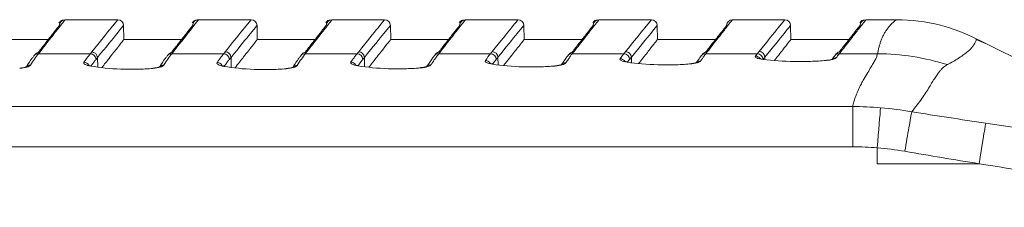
# Model space of a CAD drawing. Header units: millimetres. Extents: x 97 to 538, y 57 to 365.
# Tile 26 of 44: x 359.57 to 393.29, y 295.23 to 301.65. Entities that reach past the tile are written whole.
import ezdxf

# ---------------------------------------------------------------- set-up
doc = ezdxf.new("R2010")
doc.units = ezdxf.units.MM

msp = doc.modelspace()

# ---------------------------------------------------------------- linework, layer by layer
at = {"color": 7, "linetype": 'Continuous', "lineweight": 15}
for p, q in [((361.125, 301.651), (361.123, 301.649)), ((362.926, 301.651), (361.125, 301.651)), ((367.495, 301.651), (365.691, 301.651)), ((370.263, 301.651), (370.261, 301.649)), ((372.064, 301.651), (370.263, 301.651)), ((374.834, 301.651), (374.832, 301.649)), ((376.632, 301.651), (374.834, 301.651)), ((379.406, 301.651), (379.404, 301.649)), ((381.201, 301.651), (379.406, 301.651)), ((383.977, 301.651), (383.975, 301.649)), ((385.77, 301.651), (383.977, 301.651)), ((388.548, 301.651), (388.547, 301.649)), ((389.598, 301.651), (388.548, 301.651)), ((363.126, 301.455), (363.135, 300.972)), ((367.695, 301.455), (367.703, 300.972)), ((372.263, 301.455), (372.272, 300.972)), ((376.832, 301.455), (376.841, 300.972)), ((381.401, 301.455), (381.409, 300.972)), ((385.97, 301.455), (385.978, 300.972)), ((360.545, 300.972), (358.571, 300.972)), ((365.111, 300.972), (363.135, 300.972)), ((369.682, 300.972), (367.703, 300.972)), ((374.254, 300.972), (372.272, 300.972)), ((378.825, 300.972), (376.841, 300.972)), ((383.397, 300.972), (381.409, 300.972)), ((387.968, 300.972), (385.978, 300.972)), ((392.637, 300.839), (392.326, 300.978)), ((361.983, 300.487), (360.211, 300.487)), ((366.551, 300.487), (364.777, 300.487)), ((371.12, 300.487), (369.348, 300.487)), ((375.689, 300.487), (373.92, 300.487)), ((380.257, 300.487), (378.491, 300.487)), ((384.826, 300.487), (383.063, 300.487)), ((388.946, 300.487), (387.635, 300.487)), ((362.232, 300.357), (362.238, 300.031)), ((366.803, 300.359), (366.809, 300.021)), ((371.373, 300.362), (371.379, 300.044)), ((375.944, 300.364), (375.949, 300.106)), ((380.515, 300.367), (380.518, 300.18)), ((385.086, 300.369), (385.087, 300.308)), ((388.087, 298.68), (348.776, 298.68)), ((348.521, 297.299), (388.094, 297.299)), ((388.938, 296.72), (388.938, 297.266)), ((388.938, 296.72), (392.427, 296.72))]:
    msp.add_line(p, q, dxfattribs=at)
at = {"color": 7, "linetype": 'Continuous', "lineweight": 15, "flags": 128}
for points in [[(382.502, 300.14), (382.505, 300.14), (382.519, 300.135)], [(387.169, 300.259), (387.171, 300.259), (387.187, 300.255)], [(364.131, 299.983), (364.118, 299.989), (364.115, 299.989)], [(368.677, 299.978), (368.68, 299.978), (368.694, 299.972)], [(373.274, 300.007), (373.277, 300.007), (373.291, 300.001)], [(377.907, 300.066), (377.892, 300.071), (377.889, 300.071)], [(389.048, 298.638), (389.04, 298.537), (389.03, 298.41), (389.018, 298.259), (389.004, 298.087), (388.989, 297.897), (388.972, 297.694), (388.955, 297.482), (388.938, 297.266)], [(392.65, 298.11), (392.635, 298.017), (392.615, 297.893), (392.591, 297.742), (392.563, 297.568), (392.532, 297.374), (392.498, 297.164), (392.463, 296.944), (392.427, 296.72)]]:
    msp.add_lwpolyline(points, dxfattribs=at)
at = {"color": 7, "linetype": 'Continuous', "lineweight": 15}
for centre, radius, start, end in [((361.125, 301.451), 0.2, 90.0001, 179), ((362.926, 301.451), 0.2, 1, 90), ((365.691, 301.451), 0.2, 141.6753, 179), ((365.691, 301.451), 0.2, 90, 141.6753), ((367.495, 301.451), 0.2, 1, 90), ((370.263, 301.451), 0.2, 90.0001, 179), ((372.064, 301.451), 0.2, 1, 89.9999), ((374.834, 301.451), 0.2, 90.0001, 179), ((376.632, 301.451), 0.2, 1, 90), ((379.406, 301.451), 0.2, 90.0001, 179), ((381.201, 301.451), 0.2, 1, 90), ((383.977, 301.451), 0.2, 90, 179), ((385.77, 301.451), 0.2, 1, 90), ((388.548, 301.451), 0.2, 90, 179), ((360.205, 300.293), 0.193, 88.3247, 142.1476), ((360.245, 300.344), 0.194, 88.4101, 141.5501), ((361.977, 300.283), 0.204, 2.8511, 88.4465), ((362.029, 300.347), 0.203, 2.7497, 88.535), ((364.771, 300.294), 0.193, 88.2974, 142.1785), ((364.813, 300.347), 0.193, 88.3739, 141.5825), ((366.546, 300.283), 0.204, 2.8533, 88.4443), ((366.6, 300.35), 0.203, 2.7439, 88.5374), ((369.343, 300.293), 0.193, 88.3234, 142.1889), ((369.387, 300.349), 0.194, 88.4148, 141.5484), ((371.115, 300.283), 0.204, 2.8533, 88.4443), ((371.17, 300.352), 0.203, 2.7422, 88.5402), ((373.914, 300.293), 0.193, 88.3269, 142.1444), ((373.96, 300.351), 0.194, 88.4148, 141.5484), ((375.683, 300.283), 0.204, 2.8522, 88.4448), ((375.741, 300.355), 0.203, 2.7393, 88.5448), ((378.486, 300.293), 0.193, 88.3262, 142.0506), ((378.534, 300.354), 0.194, 88.4087, 141.5856), ((380.252, 300.283), 0.204, 2.8523, 88.4443), ((380.312, 300.357), 0.203, 2.7295, 88.5517), ((383.057, 300.293), 0.193, 88.3289, 141.9342), ((383.107, 300.356), 0.194, 88.4193, 141.5793), ((384.82, 300.283), 0.204, 2.8523, 88.4443), ((384.882, 300.36), 0.203, 2.7324, 88.5455), ((387.629, 300.293), 0.193, 88.3298, 141.7809), ((387.681, 300.359), 0.194, 88.4199, 141.6003), ((361.757, 299.987), 0.207, 32.3803, 87.7726), ((366.321, 299.979), 0.207, 37.1456, 87.7622), ((370.902, 299.997), 0.206, 37.1064, 87.7973), ((375.507, 300.05), 0.206, 32.3411, 87.9), ((378.259, 299.979), 0.193, 87.6621, 133.8972), ((380.121, 300.112), 0.205, 36.8555, 88.0281), ((382.875, 300.044), 0.193, 87.7891, 132.8029), ((384.757, 300.202), 0.205, 37.1287, 88.2076), ((387.524, 300.154), 0.194, 88.0516, 130.011), ((359.927, 299.902), 0.192, 87.4132, 135.6554), ((364.493, 299.902), 0.191, 87.3575, 136.0725), ((369.058, 299.892), 0.191, 87.3685, 135.7617), ((373.647, 299.919), 0.192, 87.4177, 135.6318)]:
    msp.add_arc(centre, radius, start, end, dxfattribs=at)
for points, knots in [([(361.123, 301.649), (361.113, 301.636), (361.092, 301.61), (360.922, 301.394), (360.656, 301.055), (360.386, 300.71), (360.251, 300.538)], [0, 0, 0, 0, 0.242282, 0.493064, 0.746151, 1, 1, 1, 1]), ([(361.078, 301.639), (361.056, 301.637), (360.986, 301.632), (360.952, 301.583), (360.925, 301.56), (360.91, 301.546)], [0, 0, 0, 0, 0.1548, 0.489976, 1, 1, 1, 1]), ([(362.034, 300.55), (362.328, 300.914), (362.551, 301.19), (362.851, 301.559), (362.926, 301.651), (362.926, 301.651)], [0, 0, 0, 0, 0.5, 0.5, 1, 1, 1, 1]), ([(365.691, 301.651), (365.691, 301.651), (365.618, 301.558), (365.325, 301.186), (365.107, 300.908), (364.819, 300.54)], [0, 0, 0, 0, 0.5, 0.5, 1, 1, 1, 1]), ([(365.646, 301.639), (365.624, 301.637), (365.554, 301.633), (365.519, 301.589), (365.489, 301.547), (365.477, 301.547), (365.477, 301.547)], [0, 0, 0, 0, 0.151436, 0.491438, 0.99995, 1, 1, 1, 1]), ([(366.605, 300.553), (366.898, 300.916), (367.121, 301.191), (367.42, 301.559), (367.495, 301.651), (367.495, 301.651)], [0, 0, 0, 0, 0.5, 0.5, 1, 1, 1, 1]), ([(370.261, 301.649), (370.251, 301.636), (370.23, 301.61), (370.061, 301.395), (369.796, 301.058), (369.527, 300.714), (369.392, 300.543)], [0, 0, 0, 0, 0.242277, 0.493069, 0.746155, 1, 1, 1, 1]), ([(370.219, 301.638), (370.198, 301.638), (370.127, 301.636), (370.092, 301.584), (370.063, 301.568), (370.049, 301.549), (370.049, 301.549)], [0, 0, 0, 0, 0.147334, 0.49295, 0.999594, 1, 1, 1, 1]), ([(371.176, 300.555), (371.468, 300.918), (371.69, 301.192), (371.988, 301.559), (372.064, 301.651), (372.064, 301.651)], [0, 0, 0, 0, 0.5, 0.5, 1, 1, 1, 1]), ([(374.832, 301.649), (374.822, 301.636), (374.801, 301.61), (374.631, 301.393), (374.366, 301.057), (374.099, 300.716), (373.966, 300.545)], [0, 0, 0, 0, 0.243925, 0.495579, 0.747417, 1, 1, 1, 1]), ([(374.791, 301.638), (374.771, 301.638), (374.7, 301.637), (374.663, 301.584), (374.636, 301.57), (374.621, 301.55), (374.621, 301.55)], [0, 0, 0, 0, 0.145001, 0.49405, 0.999875, 1, 1, 1, 1]), ([(375.746, 300.558), (376.038, 300.919), (376.26, 301.193), (376.557, 301.559), (376.632, 301.651), (376.632, 301.651)], [0, 0, 0, 0, 0.5, 0.5, 1, 1, 1, 1]), ([(379.404, 301.649), (379.393, 301.636), (379.373, 301.61), (379.202, 301.392), (378.937, 301.056), (378.672, 300.717), (378.539, 300.548)], [0, 0, 0, 0, 0.244999, 0.497735, 0.748499, 1, 1, 1, 1]), ([(379.363, 301.638), (379.343, 301.638), (379.272, 301.638), (379.235, 301.586), (379.208, 301.564), (379.193, 301.551)], [0, 0, 0, 0, 0.14443, 0.494873, 1, 1, 1, 1]), ([(380.317, 300.56), (380.608, 300.921), (380.829, 301.194), (381.126, 301.56), (381.201, 301.651), (381.201, 301.651)], [0, 0, 0, 0, 0.5, 0.5, 1, 1, 1, 1]), ([(383.975, 301.649), (383.965, 301.636), (383.944, 301.61), (383.773, 301.392), (383.509, 301.056), (383.245, 300.719), (383.113, 300.55)], [0, 0, 0, 0, 0.245796, 0.49934, 0.749306, 1, 1, 1, 1]), ([(384.888, 300.563), (385.178, 300.923), (385.399, 301.195), (385.695, 301.56), (385.77, 301.651), (385.77, 301.651)], [0, 0, 0, 0, 0.5, 0.5, 1, 1, 1, 1]), ([(388.547, 301.649), (388.537, 301.636), (388.516, 301.61), (388.346, 301.394), (388.083, 301.06), (387.819, 300.722), (387.686, 300.553)], [0, 0, 0, 0, 0.244272, 0.4963, 0.74778, 1, 1, 1, 1]), ([(388.507, 301.638), (388.487, 301.638), (388.416, 301.639), (388.379, 301.587), (388.352, 301.565), (388.337, 301.552)], [0, 0, 0, 0, 0.1408798, 0.4968588, 1, 1, 1, 1]), ([(388.946, 300.487), (388.953, 300.526), (388.967, 300.607), (388.996, 300.723), (389.031, 300.84), (389.072, 300.955), (389.119, 301.067), (389.173, 301.174), (389.232, 301.275), (389.319, 301.395), (389.416, 301.502), (389.504, 301.579), (389.556, 301.622), (389.587, 301.647), (389.594, 301.65), (389.598, 301.651)], [0, 0, 0, 0, 0.051312, 0.105945, 0.163903, 0.225187, 0.289798, 0.357738, 0.429008, 0.503609, 0.649119, 0.75219, 0.834116, 0.916713, 1, 1, 1, 1]), ([(360.198, 300.529), (360.28, 300.634), (360.496, 300.909), (360.721, 301.196), (360.894, 301.416), (360.915, 301.442), (360.925, 301.455)], [0, 0, 0, 0, 0.1728495, 0.450537, 0.7248507, 1, 1, 1, 1]), ([(363.126, 301.455), (363.126, 301.455), (363.05, 301.362), (362.75, 300.994), (362.527, 300.72), (362.232, 300.357)], [0, 0, 0, 0, 0.5, 0.5, 1, 1, 1, 1]), ([(364.765, 300.531), (364.847, 300.636), (365.063, 300.91), (365.287, 301.196), (365.46, 301.416), (365.481, 301.442), (365.491, 301.455)], [0, 0, 0, 0, 0.173044, 0.450662, 0.724914, 1, 1, 1, 1]), ([(367.695, 301.455), (367.695, 301.455), (367.619, 301.363), (367.32, 300.996), (367.097, 300.721), (366.803, 300.359)], [0, 0, 0, 0, 0.5, 0.5, 1, 1, 1, 1]), ([(369.339, 300.534), (369.421, 300.639), (369.635, 300.912), (369.859, 301.197), (370.032, 301.416), (370.052, 301.442), (370.063, 301.455)], [0, 0, 0, 0, 0.172449, 0.450262, 0.724715, 1, 1, 1, 1]), ([(372.263, 301.455), (372.263, 301.455), (372.188, 301.363), (371.89, 300.996), (371.667, 300.723), (371.373, 300.362)], [0, 0, 0, 0, 0.5, 0.5, 1, 1, 1, 1]), ([(373.912, 300.536), (373.994, 300.64), (374.206, 300.911), (374.43, 301.196), (374.603, 301.416), (374.624, 301.442), (374.634, 301.455)], [0, 0, 0, 0, 0.1709353, 0.4474299, 0.7237157, 1, 1, 1, 1]), ([(376.832, 301.455), (376.832, 301.455), (376.757, 301.363), (376.459, 300.998), (376.237, 300.725), (375.944, 300.364)], [0, 0, 0, 0, 0.5, 0.5, 1, 1, 1, 1]), ([(378.486, 300.539), (378.566, 300.641), (378.777, 300.91), (379, 301.194), (379.174, 301.416), (379.195, 301.442), (379.206, 301.455)], [0, 0, 0, 0, 0.168825, 0.444985, 0.722493, 1, 1, 1, 1]), ([(381.401, 301.455), (381.401, 301.455), (381.326, 301.363), (381.029, 300.999), (380.807, 300.726), (380.515, 300.367)], [0, 0, 0, 0, 0.5, 0.5, 1, 1, 1, 1]), ([(383.059, 300.541), (383.139, 300.642), (383.348, 300.91), (383.571, 301.194), (383.746, 301.415), (383.767, 301.442), (383.777, 301.455)], [0, 0, 0, 0, 0.167787, 0.443112, 0.721557, 1, 1, 1, 1]), ([(385.97, 301.455), (385.97, 301.455), (385.895, 301.363), (385.598, 301), (385.377, 300.728), (385.086, 300.369)], [0, 0, 0, 0, 0.5, 0.5, 1, 1, 1, 1]), ([(387.633, 300.544), (387.712, 300.645), (387.923, 300.914), (388.145, 301.197), (388.318, 301.416), (388.338, 301.442), (388.349, 301.455)], [0, 0, 0, 0, 0.169174, 0.446263, 0.723132, 1, 1, 1, 1]), ([(362.379, 300.013), (362.466, 300.122), (362.687, 300.404), (362.921, 300.701), (363.102, 300.931), (363.124, 300.958), (363.135, 300.972)], [0, 0, 0, 0, 0.174561, 0.447665, 0.723381, 1, 1, 1, 1]), ([(366.941, 300.003), (367.045, 300.136), (367.298, 300.459), (367.526, 300.747), (367.678, 300.94), (367.695, 300.961), (367.703, 300.972)], [0, 0, 0, 0, 0.211769, 0.515995, 0.757691, 1, 1, 1, 1]), ([(371.526, 300.025), (371.61, 300.131), (371.828, 300.409), (372.06, 300.703), (372.24, 300.931), (372.261, 300.958), (372.272, 300.972)], [0, 0, 0, 0, 0.170872, 0.445206, 0.722152, 1, 1, 1, 1]), ([(376.141, 300.083), (376.209, 300.169), (376.41, 300.425), (376.628, 300.702), (376.808, 300.931), (376.83, 300.958), (376.841, 300.972)], [0, 0, 0, 0, 0.143898, 0.427161, 0.713116, 1, 1, 1, 1]), ([(380.764, 300.152), (380.813, 300.215), (380.994, 300.445), (381.197, 300.702), (381.377, 300.931), (381.399, 300.958), (381.409, 300.972)], [0, 0, 0, 0, 0.109299, 0.404015, 0.701525, 1, 1, 1, 1]), ([(385.414, 300.256), (385.435, 300.283), (385.586, 300.474), (385.764, 300.7), (385.947, 300.932), (385.968, 300.958), (385.978, 300.972)], [0, 0, 0, 0, 0.050742, 0.364839, 0.681906, 1, 1, 1, 1]), ([(392.328, 300.995), (392.328, 300.994), (392.328, 300.993), (392.327, 300.982), (392.323, 300.959), (392.309, 300.911), (392.273, 300.835), (392.206, 300.732), (392.121, 300.638), (392.009, 300.538), (391.874, 300.435), (391.717, 300.329), (391.542, 300.223), (391.404, 300.149), (391.337, 300.113)], [0, 0, 0, 0, 0.046215, 0.102861, 0.169905, 0.247316, 0.399714, 0.495101, 0.590605, 0.681475, 0.767783, 0.849596, 0.92698, 1, 1, 1, 1]), ([(360.094, 300.464), (360.084, 300.453), (360.071, 300.436), (360.057, 300.418), (360.053, 300.413)], [0, 0, 0, 0, 0.70002, 1, 1, 1, 1]), ([(361.765, 300.193), (361.789, 300.228), (361.813, 300.261), (361.836, 300.294), (361.861, 300.329), (361.886, 300.362), (361.911, 300.394), (361.935, 300.427), (361.959, 300.457), (361.983, 300.487)], [0, 0, 0, 0, 0.000463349, 0.000463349, 0.000463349, 0.00096533, 0.00096533, 0.00096533, 0.00146748, 0.00146748, 0.00146748, 0.00146748]), ([(364.662, 300.467), (364.652, 300.455), (364.638, 300.437), (364.624, 300.418), (364.619, 300.413)], [0, 0, 0, 0, 0.70002, 1, 1, 1, 1]), ([(366.329, 300.185), (366.353, 300.221), (366.378, 300.256), (366.402, 300.289), (366.427, 300.325), (366.453, 300.359), (366.478, 300.392), (366.503, 300.425), (366.527, 300.457), (366.551, 300.487)], [0, 0, 0, 0, 0.000476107, 0.000476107, 0.000476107, 0.000989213, 0.000989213, 0.000989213, 0.001502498, 0.001502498, 0.001502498, 0.001502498]), ([(369.235, 300.469), (369.225, 300.456), (369.211, 300.438), (369.195, 300.418), (369.191, 300.413)], [0, 0, 0, 0, 0.700024, 1, 1, 1, 1]), ([(370.91, 300.204), (370.934, 300.238), (370.957, 300.271), (370.98, 300.302), (371.004, 300.336), (371.028, 300.368), (371.051, 300.398), (371.074, 300.429), (371.097, 300.459), (371.12, 300.487)], [0, 0, 0, 0, 0.000459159, 0.000459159, 0.000459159, 0.000939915, 0.000939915, 0.000939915, 0.001420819, 0.001420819, 0.001420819, 0.001420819]), ([(373.92, 300.487), (373.895, 300.455), (373.87, 300.421), (373.845, 300.386), (373.819, 300.351), (373.793, 300.315), (373.766, 300.276), (373.73, 300.224), (373.694, 300.169), (373.656, 300.111)], [0, 0, 0, 0, 0.00054291, 0.00054291, 0.00054291, 0.001085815, 0.001085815, 0.001085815, 0.001823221, 0.001823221, 0.001823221, 0.001823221]), ([(373.809, 300.472), (373.798, 300.458), (373.783, 300.439), (373.767, 300.419), (373.762, 300.412)], [0, 0, 0, 0, 0.700038, 1, 1, 1, 1]), ([(378.491, 300.487), (378.47, 300.458), (378.447, 300.429), (378.425, 300.398), (378.402, 300.368), (378.379, 300.335), (378.356, 300.302), (378.327, 300.261), (378.297, 300.217), (378.267, 300.171)], [0, 0, 0, 0, 0.000481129, 0.000481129, 0.000481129, 0.000962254, 0.000962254, 0.000962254, 0.001562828, 0.001562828, 0.001562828, 0.001562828]), ([(378.382, 300.474), (378.375, 300.465), (378.359, 300.445), (378.343, 300.424), (378.334, 300.412)], [0, 0, 0, 0, 0.437506, 1, 1, 1, 1]), ([(380.128, 300.318), (380.145, 300.34), (380.161, 300.363), (380.177, 300.384), (380.205, 300.42), (380.231, 300.454), (380.257, 300.487)], [0, 0, 0, 0, 0.0003318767, 0.0003318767, 0.0003318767, 0.0008874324, 0.0008874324, 0.0008874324, 0.0008874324]), ([(383.063, 300.487), (383.044, 300.463), (383.025, 300.438), (383.006, 300.412), (382.986, 300.385), (382.966, 300.356), (382.945, 300.327), (382.925, 300.298), (382.904, 300.268), (382.883, 300.237)], [0, 0, 0, 0, 0.000410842, 0.000410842, 0.000410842, 0.000839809, 0.000839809, 0.000839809, 0.001268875, 0.001268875, 0.001268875, 0.001268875]), ([(382.955, 300.477), (382.949, 300.469), (382.933, 300.448), (382.916, 300.426), (382.905, 300.413)], [0, 0, 0, 0, 0.3702595, 1, 1, 1, 1]), ([(384.826, 300.487), (384.836, 300.5), (384.847, 300.512), (384.857, 300.525), (384.867, 300.538), (384.877, 300.55), (384.888, 300.563)], [0, 0, 0, 0, 0.0002208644, 0.0002208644, 0.0002208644, 0.0004417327, 0.0004417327, 0.0004417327, 0.0004417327]), ([(387.529, 300.479), (387.524, 300.472), (387.506, 300.451), (387.489, 300.428), (387.477, 300.413)], [0, 0, 0, 0, 0.3038617, 1, 1, 1, 1]), ([(387.635, 300.487), (387.622, 300.47), (387.609, 300.453), (387.596, 300.436), (387.574, 300.408), (387.553, 300.378), (387.531, 300.347)], [0, 0, 0, 0, 0.000281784, 0.000281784, 0.000281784, 0.0007409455, 0.0007409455, 0.0007409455, 0.0007409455]), ([(388.087, 298.68), (388.101, 298.732), (388.13, 298.838), (388.183, 298.993), (388.244, 299.15), (388.313, 299.307), (388.391, 299.464), (388.494, 299.647), (388.61, 299.841), (388.723, 300.03), (388.814, 300.184), (388.881, 300.308), (388.928, 300.407), (388.94, 300.461), (388.946, 300.487)], [0, 0, 0, 0, 0.062892, 0.12903, 0.19843, 0.2711, 0.347051, 0.426291, 0.552602, 0.666586, 0.76827, 0.857692, 0.934906, 1, 1, 1, 1]), ([(360.053, 300.412), (360.033, 300.386), (359.948, 300.279), (359.856, 300.137), (359.787, 300.03)], [0, 0, 0, 0, 0.2432837, 1, 1, 1, 1]), ([(362, 300.063), (361.912, 300.077), (361.844, 300.098), (361.762, 300.144), (361.749, 300.169), (361.765, 300.193)], [0, 0, 0, 0, 0.5, 0.5, 1, 1, 1, 1]), ([(362.181, 300.293), (362.159, 300.266), (362.113, 300.208), (362.056, 300.133), (362.021, 300.084), (362.012, 300.071)], [0, 0, 0, 0, 0.402229, 0.840901, 1, 1, 1, 1]), ([(362.232, 300.357), (362.232, 300.357), (362.232, 300.357), (362.232, 300.357), (362.215, 300.336), (362.198, 300.315), (362.181, 300.293)], [-0.00000006, -0.00000006, -0.00000006, -0.00000006, 0, 0, 0, 0.0003678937, 0.0003678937, 0.0003678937, 0.0003678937]), ([(364.619, 300.412), (364.599, 300.386), (364.514, 300.279), (364.422, 300.137), (364.353, 300.03)], [0, 0, 0, 0, 0.243692, 1, 1, 1, 1]), ([(366.562, 300.054), (366.474, 300.069), (366.406, 300.09), (366.325, 300.136), (366.312, 300.161), (366.329, 300.185)], [0, 0, 0, 0, 0.5, 0.5, 1, 1, 1, 1]), ([(366.749, 300.293), (366.727, 300.265), (366.68, 300.206), (366.621, 300.128), (366.584, 300.076), (366.574, 300.062)], [0, 0, 0, 0, 0.399249, 0.8324, 1, 1, 1, 1]), ([(366.803, 300.359), (366.803, 300.359), (366.803, 300.359), (366.803, 300.359), (366.785, 300.338), (366.767, 300.316), (366.749, 300.293)], [-0.00000006, -0.00000006, -0.00000006, -0.00000006, 0, 0, 0, 0.0003826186, 0.0003826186, 0.0003826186, 0.0003826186]), ([(369.191, 300.411), (369.17, 300.385), (369.083, 300.275), (368.988, 300.129), (368.916, 300.018)], [0, 0, 0, 0, 0.242078, 1, 1, 1, 1]), ([(371.152, 300.072), (371.062, 300.087), (370.991, 300.108), (370.907, 300.154), (370.893, 300.179), (370.91, 300.204)], [0, 0, 0, 0, 0.5, 0.5, 1, 1, 1, 1]), ([(371.318, 300.293), (371.296, 300.266), (371.251, 300.21), (371.197, 300.139), (371.165, 300.093), (371.157, 300.081)], [0, 0, 0, 0, 0.416818, 0.85619, 1, 1, 1, 1]), ([(371.373, 300.362), (371.373, 300.362), (371.373, 300.362), (371.373, 300.362), (371.355, 300.339), (371.337, 300.316), (371.318, 300.293)], [-0.00000006, -0.00000006, -0.00000006, -0.00000006, 0, 0, 0, 0.0003973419, 0.0003973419, 0.0003973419, 0.0003973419]), ([(373.762, 300.412), (373.742, 300.387), (373.664, 300.288), (373.578, 300.154), (373.514, 300.055)], [0, 0, 0, 0, 0.253243, 1, 1, 1, 1]), ([(375.763, 300.128), (375.671, 300.142), (375.599, 300.162), (375.513, 300.207), (375.498, 300.232), (375.515, 300.255)], [0, 0, 0, 0, 0.5, 0.5, 1, 1, 1, 1]), ([(375.797, 300.132), (375.776, 300.135), (375.721, 300.143), (375.672, 300.157), (375.647, 300.169), (375.649, 300.167), (375.65, 300.167)], [0, 0, 0, 0, 0.246413, 0.636702, 0.923254, 1, 1, 1, 1]), ([(377.907, 300.066), (377.729, 300.051), (377.548, 300.041), (377.18, 300.031), (376.99, 300.031), (376.438, 300.048), (376.079, 300.08), (375.763, 300.128)], [0, 0, 0, 0, 0.25, 0.25, 0.5, 0.5, 1, 1, 1, 1]), ([(375.886, 300.293), (375.849, 300.247), (375.81, 300.198), (375.768, 300.14), (375.766, 300.137)], [0, 0, 0, 0, 0.940713, 1, 1, 1, 1]), ([(375.944, 300.364), (375.944, 300.364), (375.944, 300.364), (375.944, 300.364), (375.925, 300.341), (375.906, 300.317), (375.886, 300.293)], [-0.00000006, -0.00000006, -0.00000006, -0.00000006, 0, 0, 0, 0.0004120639, 0.0004120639, 0.0004120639, 0.0004120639]), ([(378.114, 300.103), (378.117, 300.107), (378.128, 300.119), (378.134, 300.121), (378.127, 300.117), (378.094, 300.105), (378.023, 300.088), (377.947, 300.076), (377.896, 300.072), (377.889, 300.071)], [0, 0, 0, 0, 0.053728, 0.169817, 0.292894, 0.461671, 0.680729, 0.957357, 1, 1, 1, 1]), ([(378.267, 300.171), (378.252, 300.148), (378.21, 300.126), (378.085, 300.089), (378.002, 300.074), (377.907, 300.066)], [0, 0, 0, 0, 0.5, 0.5, 1, 1, 1, 1]), ([(378.334, 300.412), (378.317, 300.39), (378.25, 300.306), (378.178, 300.196), (378.124, 300.114)], [0, 0, 0, 0, 0.2565823, 1, 1, 1, 1]), ([(380.375, 300.197), (380.284, 300.21), (380.213, 300.229), (380.127, 300.272), (380.112, 300.296), (380.128, 300.318)], [0, 0, 0, 0, 0.5, 0.5, 1, 1, 1, 1]), ([(380.408, 300.2), (380.387, 300.203), (380.332, 300.211), (380.283, 300.224), (380.257, 300.236), (380.26, 300.234), (380.26, 300.234)], [0, 0, 0, 0, 0.243219, 0.636556, 0.920942, 1, 1, 1, 1]), ([(382.519, 300.135), (382.341, 300.121), (382.16, 300.111), (381.791, 300.102), (381.602, 300.103), (381.05, 300.119), (380.691, 300.151), (380.375, 300.197)], [0, 0, 0, 0, 0.25, 0.25, 0.5, 0.5, 1, 1, 1, 1]), ([(380.455, 300.293), (380.44, 300.274), (380.417, 300.246), (380.393, 300.214), (380.385, 300.204)], [0, 0, 0, 0, 0.6805424, 1, 1, 1, 1]), ([(380.515, 300.367), (380.515, 300.367), (380.515, 300.367), (380.515, 300.367), (380.495, 300.343), (380.475, 300.318), (380.455, 300.293)], [-0.00000006, -0.00000006, -0.00000006, -0.00000006, 0, 0, 0, 0.0004267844, 0.0004267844, 0.0004267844, 0.0004267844]), ([(382.75, 300.188), (382.749, 300.187), (382.747, 300.186), (382.716, 300.174), (382.649, 300.158), (382.57, 300.146), (382.514, 300.142), (382.502, 300.141)], [0, 0, 0, 0, 0.122717, 0.318623, 0.579371, 0.90859, 1, 1, 1, 1]), ([(382.883, 300.237), (382.868, 300.215), (382.826, 300.193), (382.699, 300.157), (382.615, 300.143), (382.519, 300.135)], [0, 0, 0, 0, 0.5, 0.5, 1, 1, 1, 1]), ([(382.905, 300.412), (382.891, 300.395), (382.837, 300.325), (382.778, 300.238), (382.735, 300.174)], [0, 0, 0, 0, 0.257098, 1, 1, 1, 1]), ([(385.03, 300.293), (384.934, 300.305), (384.857, 300.323), (384.764, 300.364), (384.747, 300.386), (384.764, 300.407)], [0, 0, 0, 0, 0.5, 0.5, 1, 1, 1, 1]), ([(385.058, 300.296), (385.035, 300.299), (384.976, 300.306), (384.92, 300.32), (384.889, 300.332), (384.89, 300.331), (384.89, 300.331)], [0, 0, 0, 0, 0.240666, 0.617696, 0.894008, 1, 1, 1, 1]), ([(385.086, 300.369), (385.086, 300.369), (385.086, 300.369), (385.086, 300.369), (385.075, 300.357), (385.065, 300.344), (385.055, 300.332), (385.045, 300.319), (385.034, 300.306), (385.024, 300.293)], [-0.00000006, -0.00000006, -0.00000006, -0.00000006, 0, 0, 0, 0.0002207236, 0.0002207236, 0.0002207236, 0.0004415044, 0.0004415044, 0.0004415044, 0.0004415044]), ([(387.187, 300.255), (387.011, 300.24), (386.832, 300.23), (386.464, 300.218), (386.274, 300.216), (385.719, 300.227), (385.354, 300.253), (385.03, 300.293)], [0, 0, 0, 0, 0.25, 0.25, 0.5, 0.5, 1, 1, 1, 1]), ([(387.403, 300.302), (387.403, 300.302), (387.403, 300.302), (387.378, 300.292), (387.318, 300.278), (387.242, 300.265), (387.184, 300.261), (387.169, 300.259)], [0, 0, 0, 0, 0.097649, 0.288202, 0.546047, 0.880157, 1, 1, 1, 1]), ([(387.477, 300.413), (387.468, 300.402), (387.443, 300.37), (387.416, 300.332), (387.398, 300.307)], [0, 0, 0, 0, 0.334475, 1, 1, 1, 1]), ([(359.936, 300.094), (359.92, 300.069), (359.877, 300.046), (359.749, 300.007), (359.663, 299.991), (359.566, 299.983)], [0, 0, 0, 0, 0.5, 0.5, 1, 1, 1, 1]), ([(359.797, 300.04), (359.798, 300.04), (359.8, 300.042), (359.789, 300.035), (359.756, 300.024), (359.684, 300.005), (359.611, 299.996), (359.572, 299.992)], [0, 0, 0, 0, 0.0031714, 0.1632315, 0.383447, 0.6662948, 1, 1, 1, 1]), ([(362.037, 300.066), (362.017, 300.07), (361.965, 300.078), (361.921, 300.091), (361.899, 300.103), (361.902, 300.101), (361.903, 300.1)], [0, 0, 0, 0, 0.248386, 0.652848, 0.947113, 1, 1, 1, 1]), ([(364.131, 299.983), (363.953, 299.968), (363.771, 299.959), (363.402, 299.951), (363.213, 299.953), (362.664, 299.974), (362.309, 300.011), (362, 300.063)], [0, 0, 0, 0, 0.25, 0.25, 0.5, 0.5, 1, 1, 1, 1]), ([(364.502, 300.094), (364.486, 300.069), (364.443, 300.045), (364.314, 300.006), (364.229, 299.991), (364.131, 299.983)], [0, 0, 0, 0, 0.5, 0.5, 1, 1, 1, 1]), ([(364.363, 300.04), (364.363, 300.04), (364.366, 300.042), (364.355, 300.034), (364.322, 300.023), (364.249, 300.004), (364.176, 299.996), (364.137, 299.991)], [0, 0, 0, 0, 0.004034, 0.164174, 0.384714, 0.667833, 1, 1, 1, 1]), ([(366.6, 300.057), (366.58, 300.061), (366.528, 300.069), (366.485, 300.083), (366.463, 300.094), (366.466, 300.092), (366.466, 300.092)], [0, 0, 0, 0, 0.24848, 0.653741, 0.949272, 1, 1, 1, 1]), ([(368.694, 299.972), (368.515, 299.957), (368.333, 299.948), (367.964, 299.941), (367.774, 299.943), (367.225, 299.964), (366.871, 300.001), (366.562, 300.054)], [0, 0, 0, 0, 0.25, 0.25, 0.5, 0.5, 1, 1, 1, 1]), ([(369.067, 300.083), (369.051, 300.059), (369.008, 300.035), (368.878, 299.995), (368.792, 299.98), (368.694, 299.972)], [0, 0, 0, 0, 0.5, 0.5, 1, 1, 1, 1]), ([(368.928, 300.029), (368.928, 300.029), (368.931, 300.032), (368.919, 300.024), (368.885, 300.012), (368.811, 299.993), (368.738, 299.985), (368.699, 299.98)], [0, 0, 0, 0, 0.0031822, 0.1676192, 0.387716, 0.6706132, 1, 1, 1, 1]), ([(371.188, 300.076), (371.167, 300.079), (371.114, 300.088), (371.067, 300.102), (371.044, 300.113), (371.047, 300.111), (371.047, 300.111)], [0, 0, 0, 0, 0.2484, 0.643739, 0.934664, 1, 1, 1, 1]), ([(373.291, 300.001), (373.113, 299.986), (372.932, 299.976), (372.563, 299.967), (372.373, 299.968), (371.822, 299.987), (371.465, 300.022), (371.152, 300.072)], [0, 0, 0, 0, 0.25, 0.25, 0.5, 0.5, 1, 1, 1, 1]), ([(373.656, 300.111), (373.641, 300.087), (373.598, 300.063), (373.472, 300.025), (373.387, 300.01), (373.291, 300.001)], [0, 0, 0, 0, 0.5, 0.5, 1, 1, 1, 1]), ([(373.498, 300.036), (373.502, 300.042), (373.514, 300.057), (373.521, 300.059), (373.511, 300.054), (373.477, 300.041), (373.406, 300.023), (373.333, 300.014), (373.295, 300.01)], [0, 0, 0, 0, 0.08243, 0.204788, 0.333795, 0.510815, 0.737469, 1, 1, 1, 1]), ([(391.337, 300.113), (391.315, 300.1), (391.269, 300.074), (391.204, 300.023), (391.139, 299.963), (391.073, 299.889), (390.999, 299.791), (390.915, 299.667), (390.818, 299.516), (390.719, 299.346), (390.605, 299.158), (390.464, 298.953), (390.304, 298.735), (390.18, 298.579), (390.117, 298.501)], [0, 0, 0, 0, 0.048854, 0.102158, 0.15992, 0.222146, 0.288841, 0.38486, 0.480746, 0.576543, 0.680909, 0.786162, 0.89247, 1, 1, 1, 1]), ([(388.094, 298.68), (388.094, 298.566), (388.094, 298.371), (388.094, 297.883), (388.094, 297.592), (388.094, 297.299)], [0, 0, 0, 0, 0.5, 0.5, 1, 1, 1, 1]), ([(389.879, 297.146), (389.929, 297.432), (389.978, 297.717), (390.061, 298.195), (390.095, 298.387), (390.115, 298.501)], [0, 0, 0, 0, 0.5, 0.5, 1, 1, 1, 1]), ([(407.503, 296.727), (405.013, 296.764), (402.528, 296.938), (398.816, 297.309), (397.581, 297.451), (395.113, 297.761), (393.881, 297.929), (392.65, 298.11)], [0, 0, 0, 0, 0.5, 0.5, 0.75, 0.75, 1, 1, 1, 1]), ([(392.427, 296.72), (394.901, 296.322), (397.381, 295.974), (402.362, 295.447), (404.864, 295.27), (407.37, 295.229)], [0, 0, 0, 0, 0.5, 0.5, 1, 1, 1, 1])]:
    msp.add_open_spline(points, degree=3, knots=knots, dxfattribs=at)
for points in [[(391.097, 301.461), (390.606, 301.588), (390.098, 301.651), (389.598, 301.652)], [(392.328, 300.995), (391.94, 301.193), (391.525, 301.351), (391.097, 301.461)], [(392.328, 300.995), (393.185, 300.557), (394.057, 300.152), (394.941, 299.78)], [(360.211, 300.487), (360.125, 300.376), (360.033, 300.245), (359.936, 300.094)], [(360.251, 300.538), (360.238, 300.521), (360.224, 300.504), (360.211, 300.487)], [(361.983, 300.487), (362, 300.508), (362.017, 300.529), (362.034, 300.55)], [(364.777, 300.487), (364.691, 300.376), (364.599, 300.245), (364.502, 300.094)], [(364.819, 300.54), (364.805, 300.523), (364.791, 300.505), (364.777, 300.487)], [(366.551, 300.487), (366.569, 300.509), (366.587, 300.531), (366.605, 300.553)], [(369.348, 300.487), (369.26, 300.373), (369.166, 300.239), (369.067, 300.083)], [(369.392, 300.543), (369.378, 300.524), (369.363, 300.506), (369.348, 300.487)], [(371.12, 300.487), (371.139, 300.51), (371.157, 300.533), (371.176, 300.555)], [(373.966, 300.545), (373.951, 300.526), (373.935, 300.506), (373.92, 300.487)], [(375.515, 300.255), (375.575, 300.34), (375.633, 300.417), (375.689, 300.487)], [(375.689, 300.487), (375.708, 300.511), (375.727, 300.534), (375.746, 300.558)], [(378.539, 300.548), (378.523, 300.528), (378.508, 300.507), (378.491, 300.487)], [(380.257, 300.487), (380.278, 300.512), (380.297, 300.536), (380.317, 300.56)], [(383.113, 300.55), (383.096, 300.529), (383.08, 300.508), (383.063, 300.487)], [(384.764, 300.407), (384.785, 300.435), (384.806, 300.461), (384.826, 300.487)], [(387.686, 300.553), (387.669, 300.531), (387.652, 300.509), (387.635, 300.487)], [(391.337, 300.113), (390.568, 300.354), (389.752, 300.482), (388.946, 300.487)], [(387.531, 300.347), (387.503, 300.308), (387.37, 300.271), (387.187, 300.255)], [(389.048, 298.638), (388.731, 298.664), (388.412, 298.678), (388.094, 298.68)], [(390.115, 298.501), (389.761, 298.562), (389.406, 298.608), (389.048, 298.638)], [(392.65, 298.11), (391.805, 298.234), (390.961, 298.364), (390.117, 298.501)], [(388.094, 297.299), (388.375, 297.299), (388.657, 297.288), (388.938, 297.266)], [(388.938, 297.266), (389.253, 297.24), (389.567, 297.2), (389.879, 297.146)], [(389.879, 297.146), (390.727, 296.999), (391.577, 296.856), (392.427, 296.72)]]:
    msp.add_open_spline(points, degree=3, dxfattribs=at)

doc.saveas('drawing.dxf')
